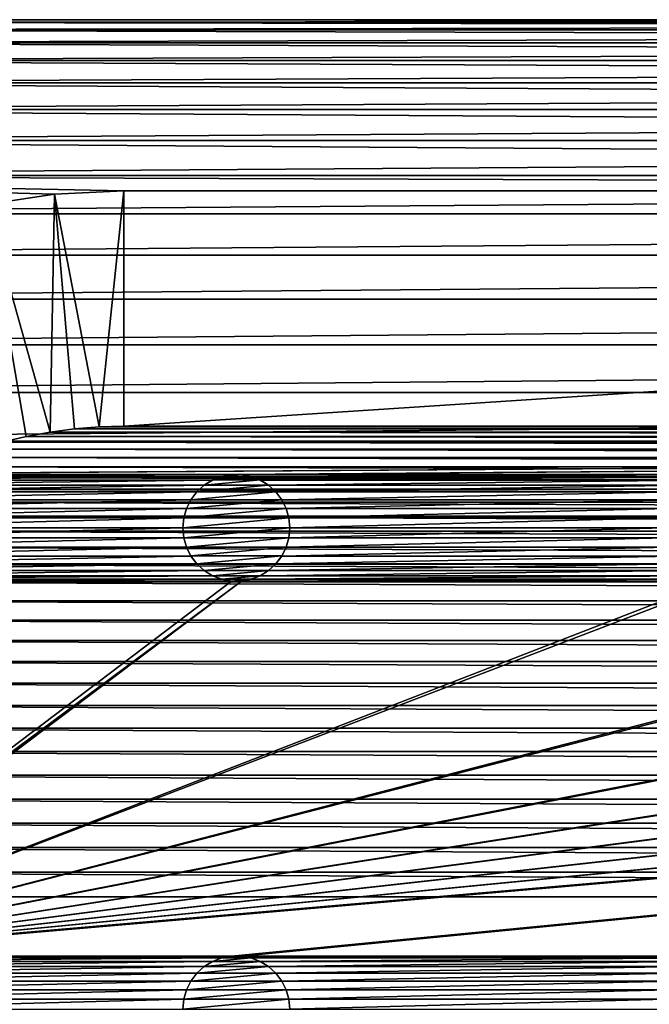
# Model space of a CAD drawing. Header units: metres. Extents: x -125 to 125, y -125 to 125.
# Tile 24 of 71: x -89 to -59, y 79 to 125. Entities that reach past the tile are written whole.
import ezdxf

# ---------------------------------------------------------------- set-up
doc = ezdxf.new("R2010")
doc.units = ezdxf.units.M
doc.layers.add('solid_P35300', color=7, linetype='CONTINUOUS')

msp = doc.modelspace()

# ---------------------------------------------------------------- linework, layer by layer
at = {"layer": 'solid_P35300'}
for points in [[(-107.572586, 124.519508, 5.5), (107.572586, 124.519508, 5.5), (105.309586, 124.877739, 5.5)], [(-105.309586, 124.877739, 5.5), (-107.572586, 124.519508, 5.5), (105.309586, 124.877739, 5.5)], [(107.572586, 124.519508, 3.5), (-107.572586, 124.519508, 3.5), (-105.309586, 124.877739, 3.5)], [(-105.309586, 124.877739, 5.5), (103, 125, 5.5), (-103, 125, 5.5)], [(-105.309586, 124.877739, 5.5), (105.309586, 124.877739, 5.5), (103, 125, 5.5)], [(105.309586, 124.877739, 3.5), (-105.309586, 124.877739, 3.5), (-103, 125, 3.5)], [(107.572586, 124.519508, 3.5), (-105.309586, 124.877739, 3.5), (105.309586, 124.877739, 3.5)], [(-103, 125, 3.5), (-103, 125, 5.5), (103, 125, 5.5)], [(-103, 125, 3.5), (103, 125, 5.5), (103, 125, 3.5)], [(105.309586, 124.877739, 3.5), (-103, 125, 3.5), (103, 125, 3.5)], [(-109.799431, 123.922157, 5.5), (109.799431, 123.922157, 5.5), (107.572586, 124.519508, 5.5)], [(-107.572586, 124.519508, 5.5), (-109.799431, 123.922157, 5.5), (107.572586, 124.519508, 5.5)], [(109.799431, 123.922157, 3.5), (-109.799431, 123.922157, 3.5), (-107.572586, 124.519508, 3.5)], [(109.799431, 123.922157, 3.5), (-107.572586, 124.519508, 3.5), (107.572586, 124.519508, 3.5)], [(-111.945992, 123.098808, 5.5), (111.945992, 123.098808, 5.5), (109.799431, 123.922157, 5.5)], [(-109.799431, 123.922157, 5.5), (-111.945992, 123.098808, 5.5), (109.799431, 123.922157, 5.5)], [(111.945992, 123.098808, 3.5), (-111.945992, 123.098808, 3.5), (-109.799431, 123.922157, 3.5)], [(111.945992, 123.098808, 3.5), (-109.799431, 123.922157, 3.5), (109.799431, 123.922157, 3.5)], [(-114.001488, 122.051003, 5.5), (114.001488, 122.051003, 5.5), (111.945992, 123.098808, 5.5)], [(-111.945992, 123.098808, 5.5), (-114.001488, 122.051003, 5.5), (111.945992, 123.098808, 5.5)], [(114.001488, 122.051003, 3.5), (-114.001488, 122.051003, 3.5), (-111.945992, 123.098808, 3.5)], [(114.001488, 122.051003, 3.5), (-111.945992, 123.098808, 3.5), (111.945992, 123.098808, 3.5)], [(-115.928932, 120.79969, 5.5), (115.928932, 120.79969, 5.5), (114.001488, 122.051003, 5.5)], [(-114.001488, 122.051003, 5.5), (-115.928932, 120.79969, 5.5), (114.001488, 122.051003, 5.5)], [(115.928932, 120.79969, 3.5), (-115.928932, 120.79969, 3.5), (-114.001488, 122.051003, 3.5)], [(115.928932, 120.79969, 3.5), (-114.001488, 122.051003, 3.5), (114.001488, 122.051003, 3.5)], [(-117.72245, 119.347137, 5.5), (117.72245, 119.347137, 5.5), (115.928932, 120.79969, 5.5)], [(-115.928932, 120.79969, 5.5), (-117.72245, 119.347137, 5.5), (115.928932, 120.79969, 5.5)], [(117.72245, 119.347137, 3.5), (-117.72245, 119.347137, 3.5), (-115.928932, 120.79969, 3.5)], [(117.72245, 119.347137, 3.5), (-115.928932, 120.79969, 3.5), (115.928932, 120.79969, 3.5)], [(-119.347137, 117.72245, 5.5), (119.347137, 117.72245, 5.5), (117.72245, 119.347137, 5.5)], [(-117.72245, 119.347137, 5.5), (-119.347137, 117.72245, 5.5), (117.72245, 119.347137, 5.5)], [(119.347137, 117.72245, 3.5), (-119.347137, 117.72245, 3.5), (-117.72245, 119.347137, 3.5)], [(119.347137, 117.72245, 3.5), (-117.72245, 119.347137, 3.5), (117.72245, 119.347137, 3.5)], [(-120.79969, 115.928932, 5.5), (120.79969, 115.928932, 5.5), (119.347137, 117.72245, 5.5)], [(-119.347137, 117.72245, 5.5), (-120.79969, 115.928932, 5.5), (119.347137, 117.72245, 5.5)], [(84, 117, 3.5), (-119.347137, 117.72245, 3.5), (119.347137, 117.72245, 3.5)], [(-84, 117, 3.5), (-119.347137, 117.72245, 3.5), (84, 117, 3.5)], [(-87.249916, 116.838432, 3.5), (-119.347137, 117.72245, 3.5), (-84, 117, 3.5)], [(-90.437981, 116.365913, 3.5), (-119.347137, 117.72245, 3.5), (-87.249916, 116.838432, 3.5)], [(-87.249916, 116.838432, 3.5), (-84, 117, 3.5), (-85.16066, 105.968353)], [(-84, 117, 3.5), (-84, 106), (-85.16066, 105.968353)], [(84, 117, 3.5), (84, 106), (-84, 106)], [(-84, 117, 3.5), (84, 117, 3.5), (-84, 106)], [(-90.437981, 116.365913, 3.5), (-87.249916, 116.838432, 3.5), (-87.446785, 105.728157)], [(-87.249916, 116.838432, 3.5), (-86.309586, 105.877739), (-87.446785, 105.728157)], [(-87.249916, 116.838432, 3.5), (-85.16066, 105.968353), (-86.309586, 105.877739)], [(-90.437981, 116.365913, 3.5), (-87.446785, 105.728157), (-88.572586, 105.519508)], [(-90.437981, 116.365913, 3.5), (-88.572586, 105.519508), (-89.691872, 105.25032)], [(-122.051003, 114.001488, 5.5), (122.051003, 114.001488, 5.5), (120.79969, 115.928932, 5.5)], [(-120.79969, 115.928932, 5.5), (-122.051003, 114.001488, 5.5), (120.79969, 115.928932, 5.5)], [(-123.098808, 111.945992, 5.5), (123.098808, 111.945992, 5.5), (122.051003, 114.001488, 5.5)], [(-122.051003, 114.001488, 5.5), (-123.098808, 111.945992, 5.5), (122.051003, 114.001488, 5.5)], [(-123.922157, 109.799431, 5.5), (123.922157, 109.799431, 5.5), (123.098808, 111.945992, 5.5)], [(-123.098808, 111.945992, 5.5), (-123.922157, 109.799431, 5.5), (123.098808, 111.945992, 5.5)], [(-124.519508, 107.572586, 5.5), (124.519508, 107.572586, 5.5), (123.922157, 109.799431, 5.5)], [(-123.922157, 109.799431, 5.5), (-124.519508, 107.572586, 5.5), (123.922157, 109.799431, 5.5)], [(-124.877739, 105.309586, 5.5), (124.877739, 105.309586, 5.5), (124.519508, 107.572586, 5.5)], [(-124.519508, 107.572586, 5.5), (-124.877739, 105.309586, 5.5), (124.519508, 107.572586, 5.5)], [(-87.446785, 105.728157), (-86.309586, 105.877739), (87.446785, 105.728157)], [(-86.309586, 105.877739), (-85.16066, 105.968353), (86.309586, 105.877739)], [(-86.309586, 105.877739), (86.309586, 105.877739), (87.446785, 105.728157)], [(-85.16066, 105.968353), (-84, 106), (85.16066, 105.968353)], [(-85.16066, 105.968353), (85.16066, 105.968353), (86.309586, 105.877739)], [(-84, 106), (84, 106), (85.16066, 105.968353)], [(-89.691872, 105.25032), (-88.572586, 105.519508), (89.691872, 105.25032)], [(-88.572586, 105.519508), (-87.446785, 105.728157), (88.572586, 105.519508)], [(-88.572586, 105.519508), (88.572586, 105.519508), (89.691872, 105.25032)], [(-87.446785, 105.728157), (87.446785, 105.728157), (88.572586, 105.519508)], [(-101.482323, 103.738731, 5.5), (124.877739, 105.309586, 5.5), (-124.877739, 105.309586, 5.5)], [(-101.482323, 103.738731, 5.5), (-101.017677, 103.738731, 5.5), (124.877739, 105.309586, 5.5)], [(-78.982323, 103.738731, 5.5), (124.877739, 105.309586, 5.5), (-101.017677, 103.738731, 5.5)], [(-91.88623, 104.537773), (-90.799431, 104.922157), (91.88623, 104.537773)], [(-90.799431, 104.922157), (-89.691872, 105.25032), (90.799431, 104.922157)], [(-90.799431, 104.922157), (90.799431, 104.922157), (91.88623, 104.537773)], [(-89.691872, 105.25032), (89.691872, 105.25032), (90.799431, 104.922157)], [(-78.982323, 103.738731, 5.5), (-78.517677, 103.738731, 5.5), (124.877739, 105.309586, 5.5)], [(-56.482323, 103.738731, 5.5), (124.877739, 105.309586, 5.5), (-78.517677, 103.738731, 5.5)], [(-92.945992, 104.098808), (-91.88623, 104.537773), (92.945992, 104.098808)], [(-91.88623, 104.537773), (91.88623, 104.537773), (92.945992, 104.098808)], [(-93.986282, 103.602127), (-92.945992, 104.098808), (93.986282, 103.602127)], [(-92.945992, 104.098808), (92.945992, 104.098808), (93.986282, 103.602127)], [(-78.982323, 103.738731, 5.5), (-101.017677, 103.738731, 5.5), (-100.567474, 103.654411, 5.5)], [(-79.432526, 103.654411, 5.5), (-78.982323, 103.738731, 5.5), (-100.567474, 103.654411, 5.5)], [(-79.432526, 103.654411, 5.5), (-100.567474, 103.654411, 5.5), (-100.134285, 103.4869, 5.5)], [(-79.865715, 103.4869, 5.5), (-79.432526, 103.654411, 5.5), (-100.134285, 103.4869, 5.5)], [(-95.001488, 103.051003), (-93.986282, 103.602127), (95.001488, 103.051003)], [(-93.986282, 103.602127), (93.986282, 103.602127), (95.001488, 103.051003)], [(-79.435997, 103.653053, 8), (-79.432526, 103.654411, 5.5), (-79.865715, 103.4869, 5.5)], [(-79.435997, 103.653053, 8), (-79.865715, 103.4869, 5.5), (-79.862007, 103.488556, 8)], [(-78.064003, 103.653053, 8), (-79.435997, 103.653053, 8), (-79.862007, 103.488556, 8)], [(-77.637993, 103.488556, 8), (-78.064003, 103.653053, 8), (-79.862007, 103.488556, 8)], [(-78.978188, 103.738853, 8), (-79.432526, 103.654411, 5.5), (-79.435997, 103.653053, 8)], [(-78.521812, 103.738853, 8), (-78.978188, 103.738853, 8), (-79.435997, 103.653053, 8)], [(-78.064003, 103.653053, 8), (-78.521812, 103.738853, 8), (-79.435997, 103.653053, 8)], [(-78.978188, 103.738853, 8), (-78.982323, 103.738731, 5.5), (-79.432526, 103.654411, 5.5)], [(-78.521812, 103.738853, 8), (-78.517677, 103.738731, 5.5), (-78.982323, 103.738731, 5.5)], [(-78.521812, 103.738853, 8), (-78.982323, 103.738731, 5.5), (-78.978188, 103.738853, 8)], [(-78.064003, 103.653053, 8), (-78.517677, 103.738731, 5.5), (-78.521812, 103.738853, 8)], [(-56.482323, 103.738731, 5.5), (-78.517677, 103.738731, 5.5), (-78.067474, 103.654411, 5.5)], [(-78.064003, 103.653053, 8), (-78.067474, 103.654411, 5.5), (-78.517677, 103.738731, 5.5)], [(-56.932526, 103.654411, 5.5), (-56.482323, 103.738731, 5.5), (-78.067474, 103.654411, 5.5)], [(-56.932526, 103.654411, 5.5), (-78.067474, 103.654411, 5.5), (-77.634285, 103.4869, 5.5)], [(-77.637993, 103.488556, 8), (-77.634285, 103.4869, 5.5), (-78.067474, 103.654411, 5.5)], [(-77.637993, 103.488556, 8), (-78.067474, 103.654411, 5.5), (-78.064003, 103.653053, 8)], [(-57.365715, 103.4869, 5.5), (-56.932526, 103.654411, 5.5), (-77.634285, 103.4869, 5.5)], [(-79.865715, 103.4869, 5.5), (-100.134285, 103.4869, 5.5), (-99.744804, 103.245193, 5.5)], [(-80.255196, 103.245193, 5.5), (-79.865715, 103.4869, 5.5), (-99.744804, 103.245193, 5.5)], [(-80.255196, 103.245193, 5.5), (-99.744804, 103.245193, 5.5), (-99.401634, 102.933098, 5.5)], [(-80.598366, 102.933098, 5.5), (-80.255196, 103.245193, 5.5), (-99.401634, 102.933098, 5.5)], [(-80.257263, 103.243095, 8), (-80.255196, 103.245193, 5.5), (-80.598366, 102.933098, 5.5)], [(-80.257263, 103.243095, 8), (-80.598366, 102.933098, 5.5), (-80.595993, 102.935562, 8)], [(-77.242737, 103.243095, 8), (-80.257263, 103.243095, 8), (-80.595993, 102.935562, 8)], [(-76.904007, 102.935562, 8), (-77.242737, 103.243095, 8), (-80.595993, 102.935562, 8)], [(-79.862007, 103.488556, 8), (-80.255196, 103.245193, 5.5), (-80.257263, 103.243095, 8)], [(-77.637993, 103.488556, 8), (-79.862007, 103.488556, 8), (-80.257263, 103.243095, 8)], [(-77.242737, 103.243095, 8), (-77.637993, 103.488556, 8), (-80.257263, 103.243095, 8)], [(-79.862007, 103.488556, 8), (-79.865715, 103.4869, 5.5), (-80.255196, 103.245193, 5.5)], [(-77.242737, 103.243095, 8), (-77.634285, 103.4869, 5.5), (-77.637993, 103.488556, 8)], [(-57.365715, 103.4869, 5.5), (-77.634285, 103.4869, 5.5), (-77.244804, 103.245193, 5.5)], [(-77.242737, 103.243095, 8), (-77.244804, 103.245193, 5.5), (-77.634285, 103.4869, 5.5)], [(-57.755196, 103.245193, 5.5), (-57.365715, 103.4869, 5.5), (-77.244804, 103.245193, 5.5)], [(-57.755196, 103.245193, 5.5), (-77.244804, 103.245193, 5.5), (-76.901634, 102.933098, 5.5)], [(-76.904007, 102.935562, 8), (-76.901634, 102.933098, 5.5), (-77.244804, 103.245193, 5.5)], [(-76.904007, 102.935562, 8), (-77.244804, 103.245193, 5.5), (-77.242737, 103.243095, 8)], [(-58.098362, 102.933098, 5.5), (-57.755196, 103.245193, 5.5), (-76.901634, 102.933098, 5.5)], [(-80.598366, 102.933098, 5.5), (-99.401634, 102.933098, 5.5), (-99.125549, 102.566307, 5.5)], [(-80.874451, 102.566307, 5.5), (-80.598366, 102.933098, 5.5), (-99.125549, 102.566307, 5.5)], [(-95.983284, 102.449898), (-95.001488, 103.051003), (95.983284, 102.449898)], [(-95.001488, 103.051003), (95.001488, 103.051003), (95.983284, 102.449898)], [(-80.595993, 102.935562, 8), (-80.874451, 102.566307, 5.5), (-80.875023, 102.564468, 8)], [(-76.904007, 102.935562, 8), (-80.595993, 102.935562, 8), (-80.875023, 102.564468, 8)], [(-76.624977, 102.564468, 8), (-76.904007, 102.935562, 8), (-80.875023, 102.564468, 8)], [(-80.595993, 102.935562, 8), (-80.598366, 102.933098, 5.5), (-80.874451, 102.566307, 5.5)], [(-76.624977, 102.564468, 8), (-76.901634, 102.933098, 5.5), (-76.904007, 102.935562, 8)], [(-58.098362, 102.933098, 5.5), (-76.901634, 102.933098, 5.5), (-76.625549, 102.566307, 5.5)], [(-76.624977, 102.564468, 8), (-76.625549, 102.566307, 5.5), (-76.901634, 102.933098, 5.5)], [(-58.374451, 102.566307, 5.5), (-58.098362, 102.933098, 5.5), (-76.625549, 102.566307, 5.5)], [(-80.874451, 102.566307, 5.5), (-99.125549, 102.566307, 5.5), (-98.918549, 102.152283, 5.5)], [(-81.081451, 102.152283, 5.5), (-80.874451, 102.566307, 5.5), (-98.918549, 102.152283, 5.5)], [(-96.928932, 101.79969), (-95.983284, 102.449898), (96.928932, 101.79969)], [(-95.983284, 102.449898), (95.983284, 102.449898), (96.928932, 101.79969)], [(-80.875023, 102.564468, 8), (-80.874451, 102.566307, 5.5), (-81.081451, 102.152283, 5.5)], [(-80.875023, 102.564468, 8), (-81.081451, 102.152283, 5.5), (-81.080627, 102.154465, 8)], [(-76.624977, 102.564468, 8), (-80.875023, 102.564468, 8), (-81.080627, 102.154465, 8)], [(-76.419373, 102.154465, 8), (-76.624977, 102.564468, 8), (-81.080627, 102.154465, 8)], [(-58.374451, 102.566307, 5.5), (-76.625549, 102.566307, 5.5), (-76.418549, 102.152283, 5.5)], [(-76.419373, 102.154465, 8), (-76.418549, 102.152283, 5.5), (-76.625549, 102.566307, 5.5)], [(-76.419373, 102.154465, 8), (-76.625549, 102.566307, 5.5), (-76.624977, 102.564468, 8)], [(-58.581455, 102.152283, 5.5), (-58.374451, 102.566307, 5.5), (-76.418549, 102.152283, 5.5)], [(-81.081451, 102.152283, 5.5), (-98.918549, 102.152283, 5.5), (-98.794525, 101.715523, 5.5)], [(-81.205475, 101.715523, 5.5), (-81.081451, 102.152283, 5.5), (-98.794525, 101.715523, 5.5)], [(-81.205475, 101.715523, 5.5), (-98.794525, 101.715523, 5.5), (-98.75, 101.25, 5.5)], [(-81.25, 101.25, 5.5), (-81.205475, 101.715523, 5.5), (-98.75, 101.25, 5.5)], [(-97.844215, 101.096916), (-96.928932, 101.79969), (97.844215, 101.096916)], [(-96.928932, 101.79969), (96.928932, 101.79969), (97.844215, 101.096916)], [(-81.204247, 101.718361, 8), (-81.205475, 101.715523, 5.5), (-81.25, 101.25, 5.5)], [(-81.204247, 101.718361, 8), (-81.25, 101.25, 5.5), (-81.25, 101.25, 8)], [(-76.295753, 101.718361, 8), (-81.25, 101.25, 8), (-76.25, 101.25, 8)], [(-76.295753, 101.718361, 8), (-81.204247, 101.718361, 8), (-81.25, 101.25, 8)], [(-81.080627, 102.154465, 8), (-81.081451, 102.152283, 5.5), (-81.205475, 101.715523, 5.5)], [(-81.080627, 102.154465, 8), (-81.205475, 101.715523, 5.5), (-81.204247, 101.718361, 8)], [(-76.419373, 102.154465, 8), (-81.080627, 102.154465, 8), (-81.204247, 101.718361, 8)], [(-76.295753, 101.718361, 8), (-76.419373, 102.154465, 8), (-81.204247, 101.718361, 8)], [(-76.295753, 101.718361, 8), (-76.418549, 102.152283, 5.5), (-76.419373, 102.154465, 8)], [(-58.581455, 102.152283, 5.5), (-76.418549, 102.152283, 5.5), (-76.294525, 101.715523, 5.5)], [(-76.295753, 101.718361, 8), (-76.294525, 101.715523, 5.5), (-76.418549, 102.152283, 5.5)], [(-76.295753, 101.718361, 8), (-76.25, 101.25, 8), (-76.294525, 101.715523, 5.5)], [(-58.705479, 101.715523, 5.5), (-58.581455, 102.152283, 5.5), (-76.294525, 101.715523, 5.5)], [(-58.705479, 101.715523, 5.5), (-76.294525, 101.715523, 5.5), (-76.25, 101.25, 5.5)], [(-76.25, 101.25, 8), (-76.25, 101.25, 5.5), (-76.294525, 101.715523, 5.5)], [(-58.75, 101.25, 5.5), (-58.705479, 101.715523, 5.5), (-76.25, 101.25, 5.5)], [(-81.25, 101.25, 5.5), (-98.75, 101.25, 5.5), (-98.794525, 100.784477, 5.5)], [(-81.205475, 100.784477, 5.5), (-81.25, 101.25, 5.5), (-98.794525, 100.784477, 5.5)], [(-81.25, 101.25, 8), (-81.25, 101.25, 5.5), (-81.205475, 100.784477, 5.5)], [(-81.25, 101.25, 8), (-81.205475, 100.784477, 5.5), (-81.204247, 100.781639, 8)], [(-81.25, 101.25, 8), (-81.204247, 100.781639, 8), (-76.25, 101.25, 8)], [(-81.204247, 100.781639, 8), (-76.295753, 100.781639, 8), (-76.25, 101.25, 8)], [(-76.295753, 100.781639, 8), (-76.294525, 100.784477, 5.5), (-76.25, 101.25, 5.5)], [(-76.295753, 100.781639, 8), (-76.25, 101.25, 5.5), (-76.25, 101.25, 8)], [(-58.75, 101.25, 5.5), (-76.25, 101.25, 5.5), (-76.294525, 100.784477, 5.5)], [(-58.705479, 100.784477, 5.5), (-58.75, 101.25, 5.5), (-76.294525, 100.784477, 5.5)], [(-81.205475, 100.784477, 5.5), (-98.794525, 100.784477, 5.5), (-98.918549, 100.347717, 5.5)], [(-81.081451, 100.347717, 5.5), (-81.205475, 100.784477, 5.5), (-98.918549, 100.347717, 5.5)], [(-98.72245, 100.347137), (-97.844215, 101.096916), (98.72245, 100.347137)], [(-97.844215, 101.096916), (97.844215, 101.096916), (98.72245, 100.347137)], [(-81.204247, 100.781639, 8), (-81.205475, 100.784477, 5.5), (-81.081451, 100.347717, 5.5)], [(-81.204247, 100.781639, 8), (-81.081451, 100.347717, 5.5), (-81.080627, 100.345535, 8)], [(-81.204247, 100.781639, 8), (-81.080627, 100.345535, 8), (-76.295753, 100.781639, 8)], [(-81.080627, 100.345535, 8), (-76.419373, 100.345535, 8), (-76.295753, 100.781639, 8)], [(-76.419373, 100.345535, 8), (-76.418549, 100.347717, 5.5), (-76.294525, 100.784477, 5.5)], [(-76.419373, 100.345535, 8), (-76.294525, 100.784477, 5.5), (-76.295753, 100.781639, 8)], [(-58.705479, 100.784477, 5.5), (-76.294525, 100.784477, 5.5), (-76.418549, 100.347717, 5.5)], [(-58.581455, 100.347717, 5.5), (-58.705479, 100.784477, 5.5), (-76.418549, 100.347717, 5.5)], [(-99.556351, 99.556351), (-98.72245, 100.347137), (99.556351, 99.556351)], [(-81.081451, 100.347717, 5.5), (-98.918549, 100.347717, 5.5), (-99.125549, 99.933693, 5.5)], [(-80.874451, 99.933693, 5.5), (-81.081451, 100.347717, 5.5), (-99.125549, 99.933693, 5.5)], [(-98.72245, 100.347137), (98.72245, 100.347137), (99.556351, 99.556351)], [(-81.080627, 100.345535, 8), (-81.081451, 100.347717, 5.5), (-80.874451, 99.933693, 5.5)], [(-81.080627, 100.345535, 8), (-80.874451, 99.933693, 5.5), (-80.875023, 99.935532, 8)], [(-81.080627, 100.345535, 8), (-80.875023, 99.935532, 8), (-76.419373, 100.345535, 8)], [(-80.875023, 99.935532, 8), (-76.624977, 99.935532, 8), (-76.419373, 100.345535, 8)], [(-58.581455, 100.347717, 5.5), (-76.418549, 100.347717, 5.5), (-76.625549, 99.933693, 5.5)], [(-76.624977, 99.935532, 8), (-76.625549, 99.933693, 5.5), (-76.418549, 100.347717, 5.5)], [(-58.374451, 99.933693, 5.5), (-58.581455, 100.347717, 5.5), (-76.625549, 99.933693, 5.5)], [(-76.624977, 99.935532, 8), (-76.418549, 100.347717, 5.5), (-76.419373, 100.345535, 8)], [(-80.874451, 99.933693, 5.5), (-99.125549, 99.933693, 5.5), (-99.401634, 99.566902, 5.5)], [(-80.598366, 99.566902, 5.5), (-80.874451, 99.933693, 5.5), (-99.401634, 99.566902, 5.5)], [(-80.875023, 99.935532, 8), (-80.874451, 99.933693, 5.5), (-80.598366, 99.566902, 5.5)], [(-80.875023, 99.935532, 8), (-80.598366, 99.566902, 5.5), (-80.595993, 99.564438, 8)], [(-80.875023, 99.935532, 8), (-80.595993, 99.564438, 8), (-76.624977, 99.935532, 8)], [(-80.595993, 99.564438, 8), (-76.904007, 99.564438, 8), (-76.624977, 99.935532, 8)], [(-76.904007, 99.564438, 8), (-76.625549, 99.933693, 5.5), (-76.624977, 99.935532, 8)], [(-76.904007, 99.564438, 8), (-76.901634, 99.566902, 5.5), (-76.625549, 99.933693, 5.5)], [(-58.374451, 99.933693, 5.5), (-76.625549, 99.933693, 5.5), (-76.901634, 99.566902, 5.5)], [(-58.098362, 99.566902, 5.5), (-58.374451, 99.933693, 5.5), (-76.901634, 99.566902, 5.5)], [(-100.347137, 98.72245), (-99.556351, 99.556351), (100.347137, 98.72245)], [(-80.598366, 99.566902, 5.5), (-99.401634, 99.566902, 5.5), (-99.744804, 99.254807, 5.5)], [(-80.255196, 99.254807, 5.5), (-80.598366, 99.566902, 5.5), (-99.744804, 99.254807, 5.5)], [(-99.556351, 99.556351), (99.556351, 99.556351), (100.347137, 98.72245)], [(-80.595993, 99.564438, 8), (-80.598366, 99.566902, 5.5), (-80.255196, 99.254807, 5.5)], [(-80.595993, 99.564438, 8), (-80.255196, 99.254807, 5.5), (-80.257263, 99.256905, 8)], [(-80.595993, 99.564438, 8), (-80.257263, 99.256905, 8), (-76.904007, 99.564438, 8)], [(-80.257263, 99.256905, 8), (-77.242737, 99.256905, 8), (-76.904007, 99.564438, 8)], [(-58.098362, 99.566902, 5.5), (-76.901634, 99.566902, 5.5), (-77.244804, 99.254807, 5.5)], [(-77.242737, 99.256905, 8), (-77.244804, 99.254807, 5.5), (-76.901634, 99.566902, 5.5)], [(-57.755196, 99.254807, 5.5), (-58.098362, 99.566902, 5.5), (-77.244804, 99.254807, 5.5)], [(-77.242737, 99.256905, 8), (-76.901634, 99.566902, 5.5), (-76.904007, 99.564438, 8)], [(-79.865715, 99.0131, 5.5), (-100.134285, 99.0131, 5.5), (-100.567474, 98.845589, 5.5)], [(-79.432526, 98.845589, 5.5), (-79.865715, 99.0131, 5.5), (-100.567474, 98.845589, 5.5)], [(-80.255196, 99.254807, 5.5), (-99.744804, 99.254807, 5.5), (-100.134285, 99.0131, 5.5)], [(-79.865715, 99.0131, 5.5), (-80.255196, 99.254807, 5.5), (-100.134285, 99.0131, 5.5)], [(-80.257263, 99.256905, 8), (-80.255196, 99.254807, 5.5), (-79.865715, 99.0131, 5.5)], [(-80.257263, 99.256905, 8), (-79.865715, 99.0131, 5.5), (-79.862007, 99.011444, 8)], [(-80.257263, 99.256905, 8), (-79.862007, 99.011444, 8), (-77.242737, 99.256905, 8)], [(-79.862007, 99.011444, 8), (-79.865715, 99.0131, 5.5), (-79.432526, 98.845589, 5.5)], [(-79.862007, 99.011444, 8), (-77.637993, 99.011444, 8), (-77.242737, 99.256905, 8)], [(-79.862007, 99.011444, 8), (-79.432526, 98.845589, 5.5), (-79.435997, 98.846947, 8)], [(-79.862007, 99.011444, 8), (-79.435997, 98.846947, 8), (-77.637993, 99.011444, 8)], [(-79.435997, 98.846947, 8), (-78.064003, 98.846947, 8), (-77.637993, 99.011444, 8)], [(-57.365715, 99.0131, 5.5), (-77.634285, 99.0131, 5.5), (-78.067474, 98.845589, 5.5)], [(-78.064003, 98.846947, 8), (-78.067474, 98.845589, 5.5), (-77.634285, 99.0131, 5.5)], [(-56.932526, 98.845589, 5.5), (-57.365715, 99.0131, 5.5), (-78.067474, 98.845589, 5.5)], [(-78.064003, 98.846947, 8), (-77.634285, 99.0131, 5.5), (-77.637993, 99.011444, 8)], [(-77.637993, 99.011444, 8), (-77.244804, 99.254807, 5.5), (-77.242737, 99.256905, 8)], [(-77.637993, 99.011444, 8), (-77.634285, 99.0131, 5.5), (-77.244804, 99.254807, 5.5)], [(-57.755196, 99.254807, 5.5), (-77.244804, 99.254807, 5.5), (-77.634285, 99.0131, 5.5)], [(-57.365715, 99.0131, 5.5), (-57.755196, 99.254807, 5.5), (-77.634285, 99.0131, 5.5)], [(-78.982323, 98.761269, 5.5), (-101.017677, 98.761269, 5.5), (-102.755196, 80.745193, 5.5)], [(-78.517677, 98.761269, 5.5), (-102.755196, 80.745193, 5.5), (-102.365715, 80.9869, 5.5)], [(-78.517677, 98.761269, 5.5), (-78.982323, 98.761269, 5.5), (-102.755196, 80.745193, 5.5)], [(-78.517677, 98.761269, 5.5), (-102.365715, 80.9869, 5.5), (-101.932526, 81.154411, 5.5)], [(-11.017677, 98.761269, 5.5), (-101.932526, 81.154411, 5.5), (-101.482323, 81.238731, 5.5)], [(-101.932526, 81.154411, 5.5), (-56.482323, 98.761269, 5.5), (-78.517677, 98.761269, 5.5)], [(-56.017677, 98.761269, 5.5), (-56.482323, 98.761269, 5.5), (-101.932526, 81.154411, 5.5)], [(-33.982323, 98.761269, 5.5), (-56.017677, 98.761269, 5.5), (-101.932526, 81.154411, 5.5)], [(-33.517677, 98.761269, 5.5), (-33.982323, 98.761269, 5.5), (-101.932526, 81.154411, 5.5)], [(-11.482323, 98.761269, 5.5), (-33.517677, 98.761269, 5.5), (-101.932526, 81.154411, 5.5)], [(-11.017677, 98.761269, 5.5), (-11.482323, 98.761269, 5.5), (-101.932526, 81.154411, 5.5)], [(-101.482323, 81.238731, 5.5), (101.482323, 98.761269, 5.5), (101.017677, 98.761269, 5.5)], [(78.982323, 98.761269, 5.5), (-101.482323, 81.238731, 5.5), (101.017677, 98.761269, 5.5)], [(-101.482323, 81.238731, 5.5), (-101.017677, 81.238731, 5.5), (101.482323, 98.761269, 5.5)], [(11.017677, 98.761269, 5.5), (-11.017677, 98.761269, 5.5), (-101.482323, 81.238731, 5.5)], [(78.982323, 98.761269, 5.5), (78.517677, 98.761269, 5.5), (-101.482323, 81.238731, 5.5)], [(56.482323, 98.761269, 5.5), (-101.482323, 81.238731, 5.5), (78.517677, 98.761269, 5.5)], [(56.482323, 98.761269, 5.5), (56.017677, 98.761269, 5.5), (-101.482323, 81.238731, 5.5)], [(33.982323, 98.761269, 5.5), (-101.482323, 81.238731, 5.5), (56.017677, 98.761269, 5.5)], [(33.982323, 98.761269, 5.5), (33.517677, 98.761269, 5.5), (-101.482323, 81.238731, 5.5)], [(11.482323, 98.761269, 5.5), (-101.482323, 81.238731, 5.5), (33.517677, 98.761269, 5.5)], [(11.482323, 98.761269, 5.5), (11.017677, 98.761269, 5.5), (-101.482323, 81.238731, 5.5)], [(-101.096916, 97.844215), (-100.347137, 98.72245), (101.096916, 97.844215)], [(-79.432526, 98.845589, 5.5), (-100.567474, 98.845589, 5.5), (-101.017677, 98.761269, 5.5)], [(-78.982323, 98.761269, 5.5), (-79.432526, 98.845589, 5.5), (-101.017677, 98.761269, 5.5)], [(-101.017677, 81.238731, 5.5), (-78.982323, 81.238731, 5.5), (101.482323, 98.761269, 5.5)], [(-100.347137, 98.72245), (100.347137, 98.72245), (101.096916, 97.844215)], [(-79.435997, 98.846947, 8), (-79.432526, 98.845589, 5.5), (-78.982323, 98.761269, 5.5)], [(-79.435997, 98.846947, 8), (-78.982323, 98.761269, 5.5), (-78.978188, 98.761147, 8)], [(-79.435997, 98.846947, 8), (-78.978188, 98.761147, 8), (-78.064003, 98.846947, 8)], [(-78.982323, 81.238731, 5.5), (-78.517677, 81.238731, 5.5), (101.482323, 98.761269, 5.5)], [(-78.978188, 98.761147, 8), (-78.982323, 98.761269, 5.5), (-78.517677, 98.761269, 5.5)], [(-78.978188, 98.761147, 8), (-78.521812, 98.761147, 8), (-78.064003, 98.846947, 8)], [(-78.978188, 98.761147, 8), (-78.517677, 98.761269, 5.5), (-78.521812, 98.761147, 8)], [(-78.521812, 98.761147, 8), (-78.067474, 98.845589, 5.5), (-78.064003, 98.846947, 8)], [(-78.521812, 98.761147, 8), (-78.517677, 98.761269, 5.5), (-78.067474, 98.845589, 5.5)], [(-56.932526, 98.845589, 5.5), (-78.067474, 98.845589, 5.5), (-78.517677, 98.761269, 5.5)], [(-56.482323, 98.761269, 5.5), (-56.932526, 98.845589, 5.5), (-78.517677, 98.761269, 5.5)], [(-56.482323, 81.238731, 5.5), (101.482323, 98.761269, 5.5), (-78.517677, 81.238731, 5.5)], [(-101.79969, 96.928932), (-101.096916, 97.844215), (101.79969, 96.928932)], [(-101.096916, 97.844215), (101.096916, 97.844215), (101.79969, 96.928932)], [(-102.449898, 95.983284), (-101.79969, 96.928932), (102.449898, 95.983284)], [(-101.79969, 96.928932), (101.79969, 96.928932), (102.449898, 95.983284)], [(-103.051003, 95.001488), (-102.449898, 95.983284), (103.051003, 95.001488)], [(-102.449898, 95.983284), (102.449898, 95.983284), (103.051003, 95.001488)], [(-103.602127, 93.986282), (-103.051003, 95.001488), (103.602127, 93.986282)], [(-103.051003, 95.001488), (103.051003, 95.001488), (103.602127, 93.986282)], [(-104.098808, 92.945992), (-103.602127, 93.986282), (104.098808, 92.945992)], [(-103.602127, 93.986282), (103.602127, 93.986282), (104.098808, 92.945992)], [(-104.537773, 91.88623), (-104.098808, 92.945992), (104.537773, 91.88623)], [(-104.098808, 92.945992), (104.098808, 92.945992), (104.537773, 91.88623)], [(-104.922157, 90.799431), (-104.537773, 91.88623), (104.922157, 90.799431)], [(-104.537773, 91.88623), (104.537773, 91.88623), (104.922157, 90.799431)], [(-105.25032, 89.691872), (-104.922157, 90.799431), (105.25032, 89.691872)], [(-104.922157, 90.799431), (104.922157, 90.799431), (105.25032, 89.691872)], [(-105.519508, 88.572586), (-105.25032, 89.691872), (105.519508, 88.572586)], [(-105.25032, 89.691872), (105.25032, 89.691872), (105.519508, 88.572586)], [(-105.728157, 87.446785), (-105.519508, 88.572586), (105.728157, 87.446785)], [(-105.519508, 88.572586), (105.519508, 88.572586), (105.728157, 87.446785)], [(-105.877739, 86.309586), (-105.728157, 87.446785), (105.877739, 86.309586)], [(-105.728157, 87.446785), (105.728157, 87.446785), (105.877739, 86.309586)], [(-105.968353, 85.16066), (-105.877739, 86.309586), (105.968353, 85.16066)], [(-105.877739, 86.309586), (105.877739, 86.309586), (105.968353, 85.16066)], [(-106, 84), (-105.968353, 85.16066), (106, 84)], [(-105.968353, 85.16066), (105.968353, 85.16066), (106, 84)], [(-106, 84), (-14.888616, 1.818082), (-15, 0)], [(-106, 84), (-15, 0), (-14.888616, -1.818082)], [(-106, 84), (-14.564464, 3.588071), (-14.888616, 1.818082)], [(-106, 84), (-14.023951, 5.32024), (-14.564464, 3.588071)], [(-106, 84), (-13.282812, 6.968478), (-14.023951, 5.32024)], [(-106, 84), (-12.342908, 8.522517), (-13.282812, 6.968478)], [(-106, 84), (-11.229122, 9.944516), (-12.342908, 8.522517)], [(-106, 84), (-9.944516, 11.229122), (-11.229122, 9.944516)], [(-106, 84), (-8.522517, 12.342908), (-9.944516, 11.229122)], [(-106, 84), (-6.968478, 13.282812), (-8.522517, 12.342908)], [(-106, 84), (-5.32024, 14.023951), (-6.968478, 13.282812)], [(-106, 84), (-3.588071, 14.564464), (-5.32024, 14.023951)], [(-106, 84), (-1.808483, 14.889697), (-3.588071, 14.564464)], [(-106, 84), (0, 15), (-1.808483, 14.889697)], [(-106, 84), (1.808483, 14.889697), (0, 15)], [(-106, 84), (3.588071, 14.564464), (1.808483, 14.889697)], [(-106, 84), (5.32024, 14.023951), (3.588071, 14.564464)], [(-106, 84), (6.968478, 13.282812), (5.32024, 14.023951)], [(-106, 84), (8.522517, 12.342908), (6.968478, 13.282812)], [(-106, 84), (106, 84), (8.522517, 12.342908)], [(-106, 84), (-11.229122, -9.944516), (-9.944516, -11.229122)], [(-106, 84), (-9.944516, -11.229122), (-106, -84)], [(-106, 84), (-12.342908, -8.522517), (-11.229122, -9.944516)], [(-106, 84), (-13.282812, -6.968478), (-12.342908, -8.522517)], [(-106, 84), (-14.023951, -5.32024), (-13.282812, -6.968478)], [(-106, 84), (-14.564464, -3.588071), (-14.023951, -5.32024)], [(-106, 84), (-14.888616, -1.818082), (-14.564464, -3.588071)], [(-101.017677, 81.238731, 5.5), (-100.567474, 81.154411, 5.5), (-78.982323, 81.238731, 5.5)], [(-100.567474, 81.154411, 5.5), (-79.432526, 81.154411, 5.5), (-78.982323, 81.238731, 5.5)], [(-100.567474, 81.154411, 5.5), (-100.134285, 80.9869, 5.5), (-79.432526, 81.154411, 5.5)], [(-100.134285, 80.9869, 5.5), (-79.865715, 80.9869, 5.5), (-79.432526, 81.154411, 5.5)], [(-79.435997, 81.153053, 8), (-79.432526, 81.154411, 5.5), (-79.865715, 80.9869, 5.5)], [(-79.435997, 81.153053, 8), (-79.865715, 80.9869, 5.5), (-79.862007, 80.988556, 8)], [(-78.064003, 81.153053, 8), (-79.435997, 81.153053, 8), (-79.862007, 80.988556, 8)], [(-77.637993, 80.988556, 8), (-78.064003, 81.153053, 8), (-79.862007, 80.988556, 8)], [(-78.978188, 81.238853, 8), (-79.432526, 81.154411, 5.5), (-79.435997, 81.153053, 8)], [(-78.521812, 81.238853, 8), (-78.978188, 81.238853, 8), (-79.435997, 81.153053, 8)], [(-78.064003, 81.153053, 8), (-78.521812, 81.238853, 8), (-79.435997, 81.153053, 8)], [(-78.978188, 81.238853, 8), (-78.982323, 81.238731, 5.5), (-79.432526, 81.154411, 5.5)], [(-78.521812, 81.238853, 8), (-78.517677, 81.238731, 5.5), (-78.982323, 81.238731, 5.5)], [(-78.521812, 81.238853, 8), (-78.982323, 81.238731, 5.5), (-78.978188, 81.238853, 8)], [(-78.064003, 81.153053, 8), (-78.517677, 81.238731, 5.5), (-78.521812, 81.238853, 8)], [(-56.482323, 81.238731, 5.5), (-78.517677, 81.238731, 5.5), (-78.067474, 81.154411, 5.5)], [(-78.064003, 81.153053, 8), (-78.067474, 81.154411, 5.5), (-78.517677, 81.238731, 5.5)], [(-56.932526, 81.154411, 5.5), (-56.482323, 81.238731, 5.5), (-78.067474, 81.154411, 5.5)], [(-56.932526, 81.154411, 5.5), (-78.067474, 81.154411, 5.5), (-77.634285, 80.9869, 5.5)], [(-77.637993, 80.988556, 8), (-77.634285, 80.9869, 5.5), (-78.067474, 81.154411, 5.5)], [(-77.637993, 80.988556, 8), (-78.067474, 81.154411, 5.5), (-78.064003, 81.153053, 8)], [(-57.365715, 80.9869, 5.5), (-56.932526, 81.154411, 5.5), (-77.634285, 80.9869, 5.5)], [(-100.134285, 80.9869, 5.5), (-99.744804, 80.745193, 5.5), (-79.865715, 80.9869, 5.5)], [(-99.744804, 80.745193, 5.5), (-80.255196, 80.745193, 5.5), (-79.865715, 80.9869, 5.5)], [(-99.744804, 80.745193, 5.5), (-99.401634, 80.433098, 5.5), (-80.255196, 80.745193, 5.5)], [(-99.401634, 80.433098, 5.5), (-80.598366, 80.433098, 5.5), (-80.255196, 80.745193, 5.5)], [(-80.257263, 80.743095, 8), (-80.255196, 80.745193, 5.5), (-80.598366, 80.433098, 5.5)], [(-80.257263, 80.743095, 8), (-80.598366, 80.433098, 5.5), (-80.595993, 80.435562, 8)], [(-77.242737, 80.743095, 8), (-80.257263, 80.743095, 8), (-80.595993, 80.435562, 8)], [(-76.904007, 80.435562, 8), (-77.242737, 80.743095, 8), (-80.595993, 80.435562, 8)], [(-79.862007, 80.988556, 8), (-80.255196, 80.745193, 5.5), (-80.257263, 80.743095, 8)], [(-77.637993, 80.988556, 8), (-79.862007, 80.988556, 8), (-80.257263, 80.743095, 8)], [(-77.242737, 80.743095, 8), (-77.637993, 80.988556, 8), (-80.257263, 80.743095, 8)], [(-79.862007, 80.988556, 8), (-79.865715, 80.9869, 5.5), (-80.255196, 80.745193, 5.5)], [(-77.242737, 80.743095, 8), (-77.634285, 80.9869, 5.5), (-77.637993, 80.988556, 8)], [(-57.365715, 80.9869, 5.5), (-77.634285, 80.9869, 5.5), (-77.244804, 80.745193, 5.5)], [(-77.242737, 80.743095, 8), (-77.244804, 80.745193, 5.5), (-77.634285, 80.9869, 5.5)], [(-57.755196, 80.745193, 5.5), (-57.365715, 80.9869, 5.5), (-77.244804, 80.745193, 5.5)], [(-57.755196, 80.745193, 5.5), (-77.244804, 80.745193, 5.5), (-76.901634, 80.433098, 5.5)], [(-76.904007, 80.435562, 8), (-76.901634, 80.433098, 5.5), (-77.244804, 80.745193, 5.5)], [(-76.904007, 80.435562, 8), (-77.244804, 80.745193, 5.5), (-77.242737, 80.743095, 8)], [(-58.098362, 80.433098, 5.5), (-57.755196, 80.745193, 5.5), (-76.901634, 80.433098, 5.5)], [(-99.401634, 80.433098, 5.5), (-99.125549, 80.066307, 5.5), (-80.598366, 80.433098, 5.5)], [(-99.125549, 80.066307, 5.5), (-80.874451, 80.066307, 5.5), (-80.598366, 80.433098, 5.5)], [(-80.595993, 80.435562, 8), (-80.874451, 80.066307, 5.5), (-80.875023, 80.064468, 8)], [(-76.904007, 80.435562, 8), (-80.595993, 80.435562, 8), (-80.875023, 80.064468, 8)], [(-76.624977, 80.064468, 8), (-76.904007, 80.435562, 8), (-80.875023, 80.064468, 8)], [(-80.595993, 80.435562, 8), (-80.598366, 80.433098, 5.5), (-80.874451, 80.066307, 5.5)], [(-76.624977, 80.064468, 8), (-76.901634, 80.433098, 5.5), (-76.904007, 80.435562, 8)], [(-58.098362, 80.433098, 5.5), (-76.901634, 80.433098, 5.5), (-76.625549, 80.066307, 5.5)], [(-76.624977, 80.064468, 8), (-76.625549, 80.066307, 5.5), (-76.901634, 80.433098, 5.5)], [(-58.374451, 80.066307, 5.5), (-58.098362, 80.433098, 5.5), (-76.625549, 80.066307, 5.5)], [(-99.125549, 80.066307, 5.5), (-98.918549, 79.652283, 5.5), (-80.874451, 80.066307, 5.5)], [(-98.918549, 79.652283, 5.5), (-81.081451, 79.652283, 5.5), (-80.874451, 80.066307, 5.5)], [(-98.918549, 79.652283, 5.5), (-98.794525, 79.215523, 5.5), (-81.081451, 79.652283, 5.5)], [(-98.794525, 79.215523, 5.5), (-81.205475, 79.215523, 5.5), (-81.081451, 79.652283, 5.5)], [(-81.080627, 79.654465, 8), (-81.081451, 79.652283, 5.5), (-81.205475, 79.215523, 5.5)], [(-81.080627, 79.654465, 8), (-81.205475, 79.215523, 5.5), (-81.204247, 79.218361, 8)], [(-76.419373, 79.654465, 8), (-81.080627, 79.654465, 8), (-81.204247, 79.218361, 8)], [(-76.295753, 79.218361, 8), (-76.419373, 79.654465, 8), (-81.204247, 79.218361, 8)], [(-80.875023, 80.064468, 8), (-80.874451, 80.066307, 5.5), (-81.081451, 79.652283, 5.5)], [(-80.875023, 80.064468, 8), (-81.081451, 79.652283, 5.5), (-81.080627, 79.654465, 8)], [(-76.624977, 80.064468, 8), (-80.875023, 80.064468, 8), (-81.080627, 79.654465, 8)], [(-76.419373, 79.654465, 8), (-76.624977, 80.064468, 8), (-81.080627, 79.654465, 8)], [(-58.374451, 80.066307, 5.5), (-76.625549, 80.066307, 5.5), (-76.418549, 79.652283, 5.5)], [(-76.419373, 79.654465, 8), (-76.418549, 79.652283, 5.5), (-76.625549, 80.066307, 5.5)], [(-76.419373, 79.654465, 8), (-76.625549, 80.066307, 5.5), (-76.624977, 80.064468, 8)], [(-76.295753, 79.218361, 8), (-76.418549, 79.652283, 5.5), (-76.419373, 79.654465, 8)], [(-58.581455, 79.652283, 5.5), (-58.374451, 80.066307, 5.5), (-76.418549, 79.652283, 5.5)], [(-58.581455, 79.652283, 5.5), (-76.418549, 79.652283, 5.5), (-76.294525, 79.215523, 5.5)], [(-76.295753, 79.218361, 8), (-76.294525, 79.215523, 5.5), (-76.418549, 79.652283, 5.5)], [(-58.705479, 79.215523, 5.5), (-58.581455, 79.652283, 5.5), (-76.294525, 79.215523, 5.5)], [(-98.794525, 79.215523, 5.5), (-98.75, 78.75, 5.5), (-81.205475, 79.215523, 5.5)], [(-98.75, 78.75, 5.5), (-81.25, 78.75, 5.5), (-81.205475, 79.215523, 5.5)], [(-81.204247, 79.218361, 8), (-81.205475, 79.215523, 5.5), (-81.25, 78.75, 5.5)], [(-81.204247, 79.218361, 8), (-81.25, 78.75, 5.5), (-81.25, 78.75, 8)], [(-76.295753, 79.218361, 8), (-81.25, 78.75, 8), (-76.25, 78.75, 8)], [(-76.295753, 79.218361, 8), (-81.204247, 79.218361, 8), (-81.25, 78.75, 8)], [(-76.295753, 79.218361, 8), (-76.25, 78.75, 8), (-76.294525, 79.215523, 5.5)], [(-58.705479, 79.215523, 5.5), (-76.294525, 79.215523, 5.5), (-76.25, 78.75, 5.5)], [(-76.25, 78.75, 8), (-76.25, 78.75, 5.5), (-76.294525, 79.215523, 5.5)], [(-58.75, 78.75, 5.5), (-58.705479, 79.215523, 5.5), (-76.25, 78.75, 5.5)]]:
    msp.add_3dface(points, dxfattribs=at)

doc.saveas('drawing.dxf')
